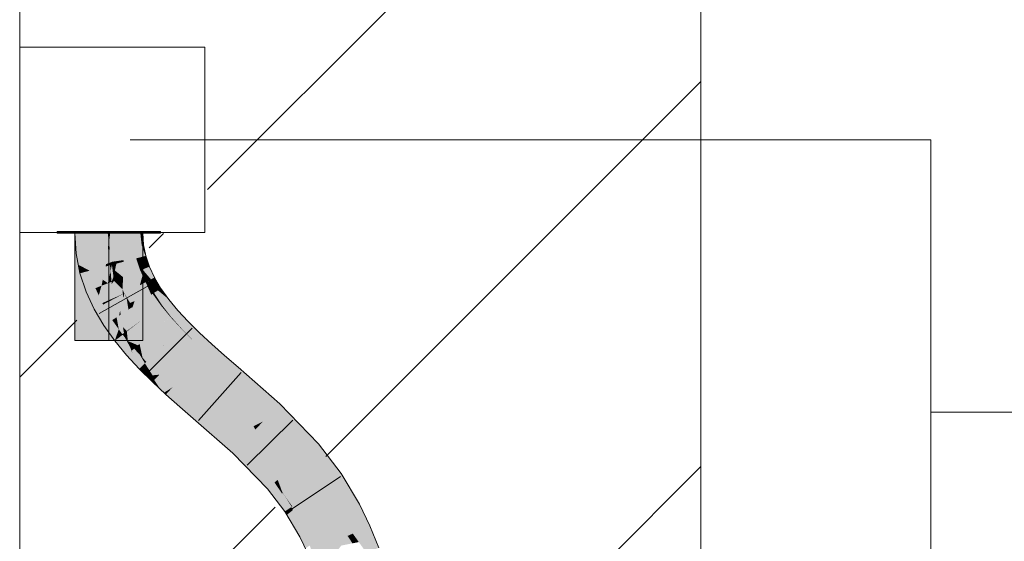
# Model space of a CAD drawing. Extents: x -620 to 3480, y 62 to 1112.
# Tile 246 of 256: x 267.21 to 270.83, y 789.79 to 791.71. Entities that reach past the tile are written whole.
import ezdxf
from ezdxf.lldxf.tags import DXFTag

# ---------------------------------------------------------------- set-up
doc = ezdxf.new("R2010")
doc.units = 0
doc.layers.get('0').update_dxf_attribs({"lineweight": 13})
for name, color, linetype, lineweight, true_color in [('E_Betonbaudose', 1, 'Continuous', 13, 0xff0000), ('E_Detail_Wandschraffur', 7, 'Continuous', 5, 0xc0c0c0), ('E_Leerrohr 25-A06GA2TQ8I', 7, 'Continuous', 9, 0xff8000), ('E_Leerrohr 25-Shading', 7, 'Continuous', 9, 0xff8000)]:
    doc.layers.add(name, color=color, linetype=linetype, lineweight=lineweight, true_color=true_color)
doc.layers.add('E_Detail_Linie_Text_Bem', color=7, linetype='Continuous', lineweight=13)
tags = doc.linetypes.add('fein_strichliert', pattern=[4, 1, -2, 1]).pattern_tags.tags
tags[8:9] = [DXFTag(74, 4), DXFTag(75, 0), DXFTag(340, '0'), DXFTag(46, 0.0), DXFTag(50, 0.0), DXFTag(44, 0.0), DXFTag(45, 0.0)]
tags[6:7] = [DXFTag(74, 4), DXFTag(75, 0), DXFTag(340, '0'), DXFTag(46, 0.0), DXFTag(50, 0.0), DXFTag(44, 0.0), DXFTag(45, 0.0)]
tags[4:5] = [DXFTag(74, 4), DXFTag(75, 0), DXFTag(340, '0'), DXFTag(46, 0.0), DXFTag(50, 0.0), DXFTag(44, 0.0), DXFTag(45, 0.0)]
tags = doc.linetypes.add('STRICHPUNKT2-A06GA2TR8I', pattern=[12.7, 6.35, -3.175, 0, -3.175]).pattern_tags.tags
tags[10:11] = [DXFTag(74, 4), DXFTag(75, 0), DXFTag(340, '0'), DXFTag(46, 0.0), DXFTag(50, 0.0), DXFTag(44, 0.0), DXFTag(45, 0.0)]
tags[8:9] = [DXFTag(74, 4), DXFTag(75, 0), DXFTag(340, '0'), DXFTag(46, 0.0), DXFTag(50, 0.0), DXFTag(44, 0.0), DXFTag(45, 0.0)]
tags[6:7] = [DXFTag(74, 4), DXFTag(75, 0), DXFTag(340, '0'), DXFTag(46, 0.0), DXFTag(50, 0.0), DXFTag(44, 0.0), DXFTag(45, 0.0)]
tags[4:5] = [DXFTag(74, 4), DXFTag(75, 0), DXFTag(340, '0'), DXFTag(46, 0.0), DXFTag(50, 0.0), DXFTag(44, 0.0), DXFTag(45, 0.0)]

# ---------------------------------------------------------------- blocks, each defined once
blk = doc.blocks.new('Shading-A06GA2BD8I', base_point=(267.5467, 773.509))
at = {"layer": 'E_Leerrohr 25-Shading', "color": 32, "true_color": 0xd96d00}
for points in [[(267.4135, 790.9289), (267.3509, 790.9289), (267.4137, 790.9229), (267.3509, 790.9229)], [(267.45, 790.9289), (267.4135, 790.9289), (267.4498, 790.9229), (267.4137, 790.9229)], [(267.4159, 790.9229), (267.5409, 790.8833), (267.5386, 790.9229)], [(267.5409, 790.8833), (267.4159, 790.9229), (267.5409, 790.651), (267.4159, 790.7976)], [(267.4498, 790.9229), (267.5409, 790.9229), (267.45, 790.9289), (267.5409, 790.9289)], [(267.5409, 790.8833), (267.5409, 790.9229), (267.5386, 790.9229)], [(267.5521, 790.9289), (267.5409, 790.9289), (267.5521, 790.9229), (267.5409, 790.9229)], [(267.5474, 790.9229), (267.5409, 790.5289), (267.5474, 790.5289)], [(267.5474, 790.9229), (267.5463, 790.9229), (267.5409, 790.5289), (267.5409, 790.8833)], [(267.5463, 790.9229), (267.5409, 790.9229), (267.5409, 790.8833)], [(267.5474, 790.5289), (267.6659, 790.5289), (267.5474, 790.9229), (267.6659, 790.9229)], [(267.5785, 790.9289), (267.5521, 790.9289), (267.5786, 790.9229), (267.5521, 790.9229)], [(267.5785, 790.9289), (267.5786, 790.9229), (267.5799, 790.9289), (267.5799, 790.9229)], [(267.6521, 790.9289), (267.5799, 790.9289), (267.6518, 790.9229), (267.5799, 790.9229)], [(267.6559, 790.9229), (267.6567, 790.9289), (267.6518, 790.9229), (267.6521, 790.9289)], [(267.6632, 790.9229), (267.6645, 790.9289), (267.6559, 790.9229), (267.6567, 790.9289)], [(267.6726, 790.9229), (267.6743, 790.9289), (267.6632, 790.9229), (267.6645, 790.9289)], [(267.6849, 790.9289), (267.6743, 790.9289), (267.683, 790.9229), (267.6726, 790.9229)], [(267.683, 790.9229), (267.7309, 790.9229), (267.6849, 790.9289), (267.7309, 790.9289)], [(267.4159, 790.7976), (267.4159, 790.5289), (267.5409, 790.651), (267.5409, 790.5289)]]:
    blk.add_solid(points, dxfattribs=at)
at = {"layer": 'E_Leerrohr 25-Shading', "color": 34, "true_color": 0xb05800}
for points in [[(267.4159, 790.9229), (267.4208, 790.8475), (267.4243, 790.848)], [(267.4571, 790.8522), (267.4525, 790.9229), (267.4243, 790.848), (267.4159, 790.9229)], [(267.6305, 790.9229), (267.6292, 790.9229), (267.6324, 790.8752)], [(267.6336, 790.8754), (267.6329, 790.9229), (267.6324, 790.8752), (267.6305, 790.9229)], [(267.6357, 790.8757), (267.636, 790.9229), (267.6336, 790.8754), (267.6329, 790.9229)], [(267.6384, 790.876), (267.6396, 790.9229), (267.6357, 790.8757), (267.636, 790.9229)], [(267.6616, 790.879), (267.6566, 790.9229), (267.6384, 790.876), (267.6396, 790.9229)], [(267.6687, 790.88), (267.6659, 790.9229), (267.6616, 790.879), (267.6566, 790.9229)], [(267.6336, 790.8754), (267.6324, 790.8752), (267.6414, 790.8301)], [(267.6425, 790.8301), (267.6357, 790.8757), (267.6414, 790.8301), (267.6336, 790.8754)], [(267.6443, 790.8306), (267.6384, 790.876), (267.6425, 790.8301), (267.6357, 790.8757)], [(267.6755, 790.8389), (267.6616, 790.879), (267.6443, 790.8306), (267.6384, 790.876)], [(267.6768, 790.8392), (267.6687, 790.88), (267.6755, 790.8389), (267.6616, 790.879)], [(267.4289, 790.8067), (267.4406, 790.8005), (267.4208, 790.8475), (267.4243, 790.848)], [(267.4406, 790.8005), (267.4706, 790.7847), (267.4243, 790.848), (267.4571, 790.8522)], [(267.6453, 790.8275), (267.6755, 790.8389), (267.6443, 790.8306)], [(267.6453, 790.8275), (267.6902, 790.7994), (267.6755, 790.8389), (267.6789, 790.8331)], [(267.6789, 790.8331), (267.6768, 790.8392), (267.6755, 790.8389)], [(267.4289, 790.8067), (267.4352, 790.7753), (267.4394, 790.7764)], [(267.4394, 790.7764), (267.4481, 790.7787), (267.4289, 790.8067), (267.4406, 790.8005)], [(267.4481, 790.7787), (267.4706, 790.7847), (267.4406, 790.8005)], [(267.6425, 790.8301), (267.6414, 790.8301), (267.6415, 790.8299)], [(267.6425, 790.8301), (267.6415, 790.8299), (267.6429, 790.829)], [(267.6429, 790.829), (267.6415, 790.8299), (267.6447, 790.8232), (267.6425, 790.8269)], [(267.6443, 790.8306), (267.6425, 790.8301), (267.6453, 790.8275), (267.6429, 790.829)], [(267.6425, 790.8269), (267.6562, 790.7859), (267.6447, 790.8232)], [(267.6429, 790.829), (267.6447, 790.8232), (267.6453, 790.8275), (267.6482, 790.8172)], [(267.6447, 790.8232), (267.6562, 790.7859), (267.6482, 790.8172), (267.6571, 790.7863)], [(267.6453, 790.8275), (267.6482, 790.8172), (267.6902, 790.7994), (267.6647, 790.7893)], [(267.6482, 790.8172), (267.6571, 790.7863), (267.6647, 790.7893)], [(267.6958, 790.7529), (267.7087, 790.7597), (267.6647, 790.7893), (267.6902, 790.7994)], [(267.4394, 790.7764), (267.4352, 790.7753), (267.476, 790.7142), (267.4579, 790.707)], [(267.476, 790.7142), (267.4841, 790.7175), (267.4394, 790.7764), (267.4481, 790.7787)], [(267.4841, 790.7175), (267.4919, 790.7206), (267.4481, 790.7787), (267.4706, 790.7847)], [(267.6649, 790.7671), (267.6565, 790.786), (267.6562, 790.7859)], [(267.6571, 790.7863), (267.6565, 790.786), (267.6578, 790.7845)], [(267.6649, 790.7671), (267.6658, 790.7664), (267.6565, 790.786), (267.6578, 790.7845)], [(267.6571, 790.7863), (267.6883, 790.749), (267.6647, 790.7893), (267.6958, 790.7529)], [(267.6883, 790.749), (267.6571, 790.7863), (267.6578, 790.7845)], [(267.6658, 790.7664), (267.6883, 790.749), (267.6578, 790.7845)], [(267.6658, 790.7664), (267.6649, 790.7671), (267.6662, 790.7656)], [(267.6669, 790.7647), (267.6649, 790.7671), (267.6714, 790.7532)], [(267.6829, 790.7461), (267.6883, 790.749), (267.6662, 790.7656), (267.6658, 790.7664)], [(267.6763, 790.7426), (267.6669, 790.7647), (267.6714, 790.7532)], [(267.6763, 790.7426), (267.6816, 790.7454), (267.6669, 790.7647), (267.6801, 790.7493)], [(267.6763, 790.7426), (267.7017, 790.6998), (267.6799, 790.7446), (267.6978, 790.7112)], [(267.6978, 790.7112), (267.6946, 790.7207), (267.6799, 790.7446), (267.6816, 790.7454)], [(267.6816, 790.7454), (267.6829, 790.7461), (267.6801, 790.7493)], [(267.6946, 790.7207), (267.6873, 790.7422), (267.6816, 790.7454), (267.6829, 790.7461)], [(267.7262, 790.7158), (267.6883, 790.749), (267.7213, 790.7125), (267.6829, 790.7461)], [(267.7213, 790.7125), (267.6873, 790.7422), (267.7072, 790.7034)], [(267.7072, 790.7034), (267.6873, 790.7422), (267.7046, 790.7017), (267.6946, 790.7207)], [(267.7262, 790.7158), (267.6958, 790.7529), (267.6883, 790.749)], [(267.7309, 790.7224), (267.7087, 790.7597), (267.6958, 790.7529)], [(267.7262, 790.7158), (267.7324, 790.7198), (267.6958, 790.7529), (267.7309, 790.7224)], [(267.5199, 790.6602), (267.5173, 790.6658), (267.4579, 790.707), (267.476, 790.7142)], [(267.5199, 790.6602), (267.4579, 790.707), (267.4875, 790.6431)], [(267.5173, 790.6658), (267.4919, 790.7206), (267.476, 790.7142)], [(267.7046, 790.7017), (267.6946, 790.7207), (267.7034, 790.7009), (267.6978, 790.7112)], [(267.6978, 790.7112), (267.7017, 790.6998), (267.7034, 790.7009)], [(267.7034, 790.7009), (267.7017, 790.6998), (267.7048, 790.6987)], [(267.7029, 790.6994), (267.7017, 790.6998), (267.7321, 790.6572)], [(267.7326, 790.6576), (267.7048, 790.6987), (267.7321, 790.6572), (267.7029, 790.6994)], [(267.7071, 790.6979), (267.7046, 790.7017), (267.7048, 790.6987), (267.7034, 790.7009)], [(267.7117, 790.6964), (267.7072, 790.7034), (267.7071, 790.6979), (267.7046, 790.7017)], [(267.7071, 790.6979), (267.7048, 790.6987), (267.7334, 790.6582), (267.7326, 790.6576)], [(267.7334, 790.6582), (267.7354, 790.6597), (267.7071, 790.6979), (267.7117, 790.6964)], [(267.7213, 790.7125), (267.7072, 790.7034), (267.7611, 790.6795), (267.7117, 790.6964)], [(267.7354, 790.6597), (267.7611, 790.6795), (267.7117, 790.6964)], [(267.7533, 790.6905), (267.7439, 790.7036), (267.7213, 790.7125), (267.7262, 790.7158)], [(267.7213, 790.7125), (267.7611, 790.6795), (267.7533, 790.6905)], [(267.7439, 790.7036), (267.7324, 790.7198), (267.7262, 790.7158)], [(267.5199, 790.6602), (267.4875, 790.6431), (267.5536, 790.6033), (267.5229, 790.5833)], [(267.7326, 790.6576), (267.7321, 790.6572), (267.7671, 790.6148)], [(267.7675, 790.6151), (267.7334, 790.6582), (267.7671, 790.6148), (267.7326, 790.6576)], [(267.7688, 790.6163), (267.7354, 790.6597), (267.7675, 790.6151), (267.7334, 790.6582)], [(267.7946, 790.6389), (267.7611, 790.6795), (267.7688, 790.6163), (267.7354, 790.6597)], [(267.7688, 790.6163), (267.7671, 790.6148), (267.8069, 790.5733), (267.8062, 790.5725)], [(267.8325, 790.598), (267.7946, 790.6389), (267.8069, 790.5733), (267.7688, 790.6163)], [(267.5775, 790.5698), (267.5536, 790.6033), (267.5629, 790.5272), (267.5229, 790.5833)], [(267.8741, 790.5568), (267.8325, 790.598), (267.849, 790.5306), (267.8069, 790.5733)], [(267.5775, 790.5698), (267.5629, 790.5272), (267.5883, 790.5468)], [(267.5883, 790.5468), (267.5629, 790.5272), (267.6205, 790.4868), (267.6064, 790.4744)], [(267.5919, 790.5496), (267.5775, 790.5698), (267.5883, 790.5468)], [(267.6236, 790.4895), (267.5916, 790.5493), (267.6205, 790.4868), (267.5883, 790.5468)], [(267.6236, 790.4895), (267.5919, 790.5496), (267.5916, 790.5493)], [(267.5919, 790.5496), (267.6201, 790.5023), (267.5999, 790.5398)], [(267.5919, 790.5496), (267.6236, 790.4895), (267.6201, 790.5023), (267.6245, 790.4902)], [(267.8069, 790.5733), (267.8062, 790.5725), (267.849, 790.5306), (267.8487, 790.5303)], [(267.8741, 790.5568), (267.8487, 790.5303), (267.9188, 790.5152), (267.8942, 790.4881)], [(267.6201, 790.5023), (267.6111, 790.5262), (267.5999, 790.5398)], [(267.6245, 790.4902), (267.6339, 790.4985), (267.6111, 790.5262)], [(267.9188, 790.5152), (267.8942, 790.4881), (267.9661, 790.4731), (267.9419, 790.4456)], [(267.6205, 790.4868), (267.6064, 790.4744), (267.6557, 790.4272), (267.6527, 790.4243)], [(267.6587, 790.4301), (267.6236, 790.4895), (267.6557, 790.4272), (267.6205, 790.4868)], [(267.6236, 790.4895), (267.6275, 790.4829), (267.6245, 790.4902)], [(267.6275, 790.4829), (267.6587, 790.4301), (267.6245, 790.4902), (267.6339, 790.4985)], [(267.6339, 790.4985), (267.6587, 790.4301), (267.6425, 790.4893), (267.6706, 790.4416)], [(267.6706, 790.4416), (267.6736, 790.4445), (267.6425, 790.4893), (267.6555, 790.4751)], [(267.6555, 790.4751), (267.6736, 790.4445), (267.6649, 790.465), (267.6758, 790.4466)], [(267.9661, 790.4731), (267.9419, 790.4456), (268.0158, 790.43), (267.9917, 790.4025)], [(267.6587, 790.4301), (267.6789, 790.3983), (267.6706, 790.4416), (267.6971, 790.4)], [(267.6758, 790.4466), (267.679, 790.4497), (267.6649, 790.465)], [(267.6971, 790.4), (267.7016, 790.4004), (267.6706, 790.4416), (267.6736, 790.4445)], [(267.6736, 790.4445), (267.7016, 790.4004), (267.6758, 790.4466), (267.7049, 790.4007)], [(267.7049, 790.4007), (267.7263, 790.4028), (267.6758, 790.4466), (267.679, 790.4497)], [(267.6557, 790.4272), (267.6527, 790.4243), (267.6659, 790.4112)], [(267.6789, 790.3983), (267.6587, 790.4301), (267.6659, 790.4112), (267.6557, 790.4272)], [(267.6789, 790.3983), (267.701, 790.3763), (267.6971, 790.4), (267.7076, 790.3833)], [(267.7076, 790.3833), (267.7106, 790.3864), (267.6971, 790.4), (267.7016, 790.4004)], [(267.7016, 790.4004), (267.7106, 790.3864), (267.7049, 790.4007), (267.7126, 790.3885)], [(267.7126, 790.3885), (267.7263, 790.4028), (267.7049, 790.4007)], [(267.7464, 790.3381), (267.7753, 790.3572), (267.7126, 790.3885), (267.7263, 790.4028)], [(268.0158, 790.43), (267.9917, 790.4025), (268.1684, 790.2956), (268.1432, 790.269)], [(267.7076, 790.3833), (267.701, 790.3763), (267.7309, 790.3486)], [(267.7439, 790.3364), (267.7106, 790.3864), (267.7309, 790.3486), (267.7076, 790.3833)], [(267.7439, 790.3364), (267.7464, 790.3381), (267.7106, 790.3864), (267.7126, 790.3885)], [(267.7507, 790.3302), (267.7513, 790.3308), (267.7439, 790.3364), (267.7464, 790.3381)], [(267.7513, 790.3308), (267.7753, 790.3572), (267.7464, 790.3381)], [(267.7513, 790.3308), (267.7507, 790.3302), (267.7533, 790.3278)], [(267.8253, 790.3128), (267.7753, 790.3572), (267.7533, 790.3278), (267.7513, 790.3308)], [(267.8253, 790.3128), (267.7533, 790.3278), (267.8011, 790.2853)], [(267.8253, 790.3128), (267.8011, 790.2853), (267.8752, 790.2695), (267.851, 790.242)], [(268.3108, 790.1494), (268.1684, 790.2956), (268.1583, 790.2535), (268.1432, 790.269)], [(267.8752, 790.2695), (267.851, 790.242), (268.0215, 790.1409), (267.9963, 790.1143)], [(268.3108, 790.1494), (268.1583, 790.2535), (268.3007, 790.1404)], [(268.1583, 790.2535), (268.2834, 790.1252), (268.3007, 790.1404)], [(268.3856, 790.0505), (268.3108, 790.1494), (268.3007, 790.1404)], [(268.0404, 790.1215), (268.0215, 790.1409), (268.1235, 789.9839), (267.9963, 790.1143)], [(268.0404, 790.1215), (268.1235, 789.9839), (268.1492, 790.0066)], [(268.1509, 790.0081), (268.0404, 790.1215), (268.1492, 790.0066)], [(268.394, 790.0394), (268.3856, 790.0505), (268.2834, 790.1252), (268.3007, 790.1404)], [(268.394, 790.0394), (268.2834, 790.1252), (268.3636, 790.0189)], [(268.394, 790.0394), (268.3636, 790.0189), (268.4606, 789.9274), (268.4285, 789.9098)], [(268.1865, 789.9), (268.178, 789.9648), (268.1235, 789.9839), (268.1492, 790.0066)], [(268.1492, 790.0066), (268.178, 789.9648), (268.1509, 790.0081), (268.1772, 789.9713)], [(268.1772, 789.9713), (268.1768, 789.9736), (268.1509, 790.0081)], [(268.1878, 789.9562), (268.1768, 789.9736), (268.1772, 789.9713)], [(268.2144, 789.9188), (268.2169, 789.9204), (268.1877, 789.9563), (268.1768, 789.9736)], [(268.2112, 789.9166), (268.2123, 789.9174), (268.1772, 789.9713), (268.1878, 789.9562)], [(268.2112, 789.9166), (268.1772, 789.9713), (268.178, 789.9648)], [(268.178, 789.9648), (268.1865, 789.9), (268.2112, 789.9166)], [(268.2123, 789.9174), (268.2144, 789.9188), (268.1877, 789.9563)], [(268.2168, 789.9056), (268.2112, 789.9166), (268.1938, 789.8875), (268.1865, 789.9)], [(268.2616, 789.8182), (268.2168, 789.9056), (268.2415, 789.8072), (268.1938, 789.8875)], [(268.2623, 789.8186), (268.2123, 789.9174), (268.2616, 789.8182), (268.2112, 789.9166)], [(268.2623, 789.8186), (268.2663, 789.8208), (268.2123, 789.9174), (268.2144, 789.9188)], [(268.2144, 789.9188), (268.2663, 789.8208), (268.2168, 789.9203), (268.2713, 789.8235)], [(268.2713, 789.8235), (268.2736, 789.8248), (268.2168, 789.9203), (268.2169, 789.9204)], [(268.4606, 789.9274), (268.4285, 789.9098), (268.4995, 789.847), (268.4661, 789.8322)], [(268.2892, 789.7537), (268.2928, 789.7552), (268.2623, 789.8186), (268.2663, 789.8208)], [(268.2663, 789.8208), (268.2928, 789.7552), (268.2713, 789.8235), (268.2996, 789.7582)], [(268.2713, 789.8235), (268.2996, 789.7582), (268.2736, 789.8248), (268.3034, 789.7599)], [(268.3034, 789.7599), (268.3045, 789.7604), (268.2736, 789.8248)], [(268.4995, 789.847), (268.4661, 789.8322), (268.5321, 789.767), (268.4978, 789.7543)], [(268.2782, 789.7755), (268.2616, 789.8182), (268.262, 789.7645), (268.2415, 789.8072)], [(268.2892, 789.7537), (268.2623, 789.8186), (268.287, 789.7527), (268.2616, 789.8182)]]:
    blk.add_solid(points, dxfattribs=at)
at = {"layer": 'E_Leerrohr 25-Shading', "color": 30, "true_color": 0xf57b00}
for points in [[(267.4571, 790.8522), (267.5369, 790.9229), (267.4525, 790.9229)], [(267.5369, 790.9229), (267.4571, 790.8522), (267.5398, 790.901), (267.5381, 790.8629)], [(267.5369, 790.9229), (267.5415, 790.8882), (267.5409, 790.9229)], [(267.5415, 790.8882), (267.5448, 790.8638), (267.5409, 790.9229)], [(267.5501, 790.9229), (267.5409, 790.9229), (267.5512, 790.8646), (267.5448, 790.8638)], [(267.5512, 790.8646), (267.5605, 790.8658), (267.5501, 790.9229), (267.5632, 790.9229)], [(267.5792, 790.9229), (267.5632, 790.9229), (267.5766, 790.8679), (267.5605, 790.8658)], [(267.5952, 790.9229), (267.5792, 790.9229), (267.5961, 790.8705), (267.5766, 790.8679)], [(267.5961, 790.8705), (267.6324, 790.8752), (267.5952, 790.9229), (267.6292, 790.9229)], [(267.5381, 790.8629), (267.542, 790.8634), (267.5398, 790.901), (267.5415, 790.8882)], [(267.542, 790.8634), (267.5448, 790.8638), (267.5415, 790.8882)], [(267.5961, 790.8705), (267.5766, 790.8679), (267.5956, 790.8235), (267.57, 790.82)], [(267.5956, 790.8235), (267.6415, 790.8299), (267.5961, 790.8705), (267.6324, 790.8752)], [(267.4571, 790.8522), (267.4706, 790.7847), (267.5381, 790.8629), (267.5306, 790.8085)], [(267.5306, 790.8085), (267.5449, 790.8141), (267.5381, 790.8629), (267.542, 790.8634)], [(267.5449, 790.8141), (267.5539, 790.8177), (267.542, 790.8634), (267.5448, 790.8638)], [(267.5512, 790.8646), (267.5448, 790.8638), (267.5539, 790.8177)], [(267.5539, 790.8177), (267.5605, 790.8658), (267.5512, 790.8646)], [(267.5766, 790.8679), (267.5605, 790.8658), (267.57, 790.82), (267.5539, 790.8177)], [(267.5306, 790.8085), (267.4706, 790.7847), (267.5295, 790.8002)], [(267.4706, 790.7847), (267.519, 790.7516), (267.5295, 790.8002)], [(267.519, 790.7516), (267.5378, 790.7388), (267.5454, 790.8044), (267.5474, 790.7833)], [(267.519, 790.7516), (267.5454, 790.8044), (267.5295, 790.8002)], [(267.5454, 790.8044), (267.5449, 790.8141), (267.5295, 790.8002), (267.5306, 790.8085)], [(267.5524, 790.8063), (267.5539, 790.8177), (267.5454, 790.8044), (267.5449, 790.8141)], [(267.5474, 790.7833), (267.5524, 790.8063), (267.5454, 790.8044)], [(267.5582, 790.762), (267.5524, 790.8063), (267.5511, 790.7441), (267.5474, 790.7833)], [(267.5524, 790.8063), (267.5546, 790.8069), (267.5539, 790.8177)], [(267.5546, 790.8069), (267.5524, 790.8063), (267.5586, 790.7637), (267.5582, 790.762)], [(267.5539, 790.8177), (267.556, 790.8073), (267.57, 790.82), (267.5688, 790.8106)], [(267.5546, 790.8069), (267.556, 790.8073), (267.5539, 790.8177)], [(267.5546, 790.8069), (267.5633, 790.7854), (267.556, 790.8073)], [(267.5633, 790.7854), (267.5546, 790.8069), (267.5586, 790.7637)], [(267.5688, 790.8106), (267.556, 790.8073), (267.5633, 790.7854)], [(267.5936, 790.761), (267.5956, 790.8177), (267.5633, 790.7854), (267.5688, 790.8106)], [(267.5688, 790.8106), (267.5956, 790.8177), (267.57, 790.82), (267.5956, 790.8235)], [(267.6562, 790.7859), (267.6415, 790.8299), (267.5936, 790.761), (267.5956, 790.8177)], [(267.5956, 790.8177), (267.6415, 790.8299), (267.5956, 790.8235)], [(267.4919, 790.7206), (267.5142, 790.7294), (267.4706, 790.7847), (267.519, 790.7516)], [(267.5474, 790.7833), (267.5378, 790.7388), (267.5511, 790.7441)], [(267.5582, 790.762), (267.5511, 790.7441), (267.5547, 790.7455)], [(267.5601, 790.7477), (267.5582, 790.762), (267.5547, 790.7455)], [(267.5582, 790.762), (267.5601, 790.7477), (267.5586, 790.7637)], [(267.5633, 790.7854), (267.5586, 790.7637), (267.5666, 790.7503), (267.5601, 790.7477)], [(267.5936, 790.761), (267.5633, 790.7854), (267.574, 790.7532)], [(267.5666, 790.7503), (267.574, 790.7532), (267.5633, 790.7854)], [(267.5936, 790.761), (267.574, 790.7532), (267.5911, 790.7164)], [(267.6373, 790.722), (267.6551, 790.7855), (267.5911, 790.7164), (267.5936, 790.761)], [(267.6373, 790.722), (267.6562, 790.7859), (267.6551, 790.7855)], [(267.6373, 790.722), (267.6549, 790.7314), (267.6562, 790.7859), (267.6649, 790.7671)], [(267.6649, 790.7671), (267.6585, 790.7444), (267.6714, 790.7532)], [(267.5142, 790.7294), (267.4919, 790.7206), (267.5042, 790.694)], [(267.5173, 790.6658), (267.5378, 790.7388), (267.5042, 790.694), (267.5142, 790.7294)], [(267.5142, 790.7294), (267.5378, 790.7388), (267.519, 790.7516)], [(267.5378, 790.7388), (267.5173, 790.6658), (267.5511, 790.7441), (267.5587, 790.684)], [(267.5511, 790.7441), (267.5521, 790.7363), (267.5547, 790.7455)], [(267.5521, 790.7363), (267.5587, 790.684), (267.5601, 790.7477), (267.5677, 790.688)], [(267.5521, 790.7363), (267.5601, 790.7477), (267.5547, 790.7455)], [(267.5666, 790.7503), (267.5601, 790.7477), (267.5679, 790.7398)], [(267.5679, 790.7398), (267.5601, 790.7477), (267.5742, 790.6909), (267.5677, 790.688)], [(267.574, 790.7532), (267.5666, 790.7503), (267.5911, 790.7164), (267.5679, 790.7398)], [(267.5911, 790.7164), (267.5679, 790.7398), (267.5926, 790.699), (267.5742, 790.6909)], [(267.6189, 790.6663), (267.6357, 790.673), (267.6373, 790.722), (267.6549, 790.7314)], [(267.6549, 790.7314), (267.6357, 790.673), (267.6763, 790.7426), (267.6962, 790.6976)], [(267.6585, 790.7444), (267.6549, 790.7314), (267.6714, 790.7532), (267.6763, 790.7426)], [(267.6962, 790.6976), (267.7017, 790.6998), (267.6763, 790.7426)], [(267.5591, 790.6808), (267.568, 790.6855), (267.5587, 790.684), (267.5677, 790.688)], [(267.5742, 790.6909), (267.5677, 790.688), (267.5744, 790.6889), (267.568, 790.6855)], [(267.5744, 790.6889), (267.568, 790.6855), (267.5825, 790.6368), (267.5783, 790.6194)], [(267.5926, 790.699), (267.5742, 790.6909), (267.5926, 790.6985), (267.5744, 790.6889)], [(267.5926, 790.6985), (267.5744, 790.6889), (267.594, 790.6844), (267.5825, 790.6368)], [(267.6373, 790.722), (267.5911, 790.7164), (267.5981, 790.7014)], [(267.5926, 790.699), (267.5981, 790.7014), (267.5911, 790.7164)], [(267.594, 790.6844), (267.5981, 790.7014), (267.5926, 790.6985)], [(267.5926, 790.6985), (267.5981, 790.7014), (267.5926, 790.699)], [(267.6069, 790.6814), (267.5981, 790.7014), (267.5991, 790.6329), (267.594, 790.6844)], [(267.6373, 790.722), (267.5981, 790.7014), (267.6189, 790.6663)], [(267.6059, 790.6883), (267.5981, 790.7014), (267.6069, 790.6814)], [(267.6189, 790.6663), (267.6059, 790.6883), (267.6218, 790.6478), (267.6069, 790.6814)], [(267.6966, 790.6965), (267.6277, 790.6516), (267.7178, 790.6462), (267.662, 790.6034)], [(267.6357, 790.673), (267.6289, 790.6524), (267.6962, 790.6976), (267.6966, 790.6965)], [(267.6966, 790.6965), (267.7017, 790.6998), (267.6962, 790.6976)], [(267.7178, 790.6462), (267.7278, 790.6539), (267.6966, 790.6965), (267.7017, 790.6998)], [(267.7278, 790.6539), (267.7321, 790.6572), (267.7017, 790.6998)], [(267.5173, 790.6658), (267.5199, 790.6602), (267.5587, 790.684), (267.5591, 790.6808)], [(267.5591, 790.6808), (267.5199, 790.6602), (267.5696, 790.6137), (267.5536, 790.6033)], [(267.5783, 790.6194), (267.568, 790.6855), (267.5696, 790.6137), (267.5591, 790.6808)], [(267.5991, 790.6329), (267.594, 790.6844), (267.5846, 790.6235), (267.5825, 790.6368)], [(267.6069, 790.6814), (267.5991, 790.6329), (267.6131, 790.642)], [(267.6218, 790.6478), (267.6069, 790.6814), (267.6131, 790.642)], [(267.6277, 790.6516), (267.6289, 790.6524), (267.6189, 790.6663), (267.6357, 790.673)], [(267.6218, 790.6478), (267.6277, 790.6516), (267.6189, 790.6663)], [(267.6218, 790.6478), (267.6283, 790.6506), (267.6277, 790.6516)], [(267.74, 790.5911), (267.7551, 790.6044), (267.7178, 790.6462), (267.7278, 790.6539)], [(267.7551, 790.6044), (267.7671, 790.6148), (267.7278, 790.6539), (267.7321, 790.6572)], [(267.5905, 790.5515), (267.5783, 790.6194), (267.5775, 790.5698), (267.5696, 790.6137)], [(267.5825, 790.6368), (267.5783, 790.6194), (267.5846, 790.6235)], [(267.5846, 790.6235), (267.5783, 790.6194), (267.5967, 790.5559), (267.5905, 790.5515)], [(267.6067, 790.5632), (267.5991, 790.6329), (267.5929, 790.5772), (267.5846, 790.6235)], [(267.5991, 790.6329), (267.6067, 790.5632), (267.6131, 790.642), (267.6249, 790.5764)], [(267.6249, 790.5764), (267.6335, 790.5826), (267.6131, 790.642), (267.6218, 790.6478)], [(267.6218, 790.6478), (267.6335, 790.5826), (267.6283, 790.6506), (267.6397, 790.5872)], [(267.6397, 790.5872), (267.662, 790.6034), (267.6283, 790.6506)], [(267.7178, 790.6462), (267.662, 790.6034), (267.74, 790.5911), (267.7005, 790.5566)], [(267.5696, 790.6137), (267.5536, 790.6033), (267.5775, 790.5698)], [(267.6251, 790.5751), (267.6337, 790.5817), (267.6249, 790.5764), (267.6335, 790.5826)], [(267.6371, 790.5153), (267.6479, 790.5107), (267.6251, 790.5751), (267.6337, 790.5817)], [(267.6335, 790.5826), (267.6337, 790.5817), (267.6397, 790.5872), (267.6399, 790.5864)], [(267.6479, 790.5107), (267.6539, 790.5159), (267.6337, 790.5817), (267.6399, 790.5864)], [(267.6399, 790.5864), (267.662, 790.6034), (267.6397, 790.5872)], [(267.6539, 790.5159), (267.7005, 790.5566), (267.6399, 790.5864), (267.662, 790.6034)], [(267.74, 790.5911), (267.7005, 790.5566), (267.7635, 790.5313), (267.7426, 790.5111)], [(267.8062, 790.5725), (267.7671, 790.6148), (267.7635, 790.5313), (267.74, 790.5911)], [(267.5967, 790.5559), (267.5905, 790.5515), (267.5972, 790.5536), (267.5919, 790.5496)], [(267.5972, 790.5536), (267.5919, 790.5496), (267.5999, 790.5398)], [(267.5929, 790.5772), (267.5967, 790.5559), (267.5994, 790.5579)], [(267.6067, 790.5632), (267.5929, 790.5772), (267.5994, 790.5579)], [(267.5994, 790.5579), (267.5967, 790.5559), (267.6001, 790.5558), (267.5972, 790.5536)], [(267.5999, 790.5398), (267.6111, 790.5262), (267.5972, 790.5536), (267.6001, 790.5558)], [(267.607, 790.5611), (267.6067, 790.5632), (267.6001, 790.5558), (267.5994, 790.5579)], [(267.6111, 790.5262), (267.607, 790.5611), (267.6001, 790.5558)], [(267.6067, 790.5632), (267.607, 790.5611), (267.6249, 790.5764), (267.6251, 790.5751)], [(267.6111, 790.5262), (267.6371, 790.5153), (267.607, 790.5611), (267.6251, 790.5751)], [(267.6539, 790.5159), (267.6621, 790.4778), (267.696, 790.5527), (267.7398, 790.5099)], [(267.7398, 790.5099), (267.7426, 790.5111), (267.696, 790.5527), (267.7005, 790.5566)], [(267.8062, 790.5725), (267.7426, 790.5111), (267.8487, 790.5303), (267.7875, 790.4666)], [(267.6339, 790.4985), (267.6394, 790.5033), (267.6111, 790.5262), (267.6371, 790.5153)], [(267.6394, 790.5033), (267.6479, 790.5107), (267.6371, 790.5153)], [(267.6555, 790.4751), (267.6479, 790.5107), (267.6425, 790.4893), (267.6394, 790.5033)], [(267.6555, 790.4751), (267.6621, 790.4778), (267.6479, 790.5107), (267.6539, 790.5159)], [(267.6649, 790.465), (267.7398, 790.5099), (267.6621, 790.4778)], [(267.6649, 790.465), (267.679, 790.4497), (267.7398, 790.5099), (267.7406, 790.5092)], [(267.7406, 790.5092), (267.679, 790.4497), (267.7869, 790.4659), (267.7263, 790.4028)], [(267.7406, 790.5092), (267.7426, 790.5111), (267.7398, 790.5099)], [(267.7875, 790.4666), (267.7426, 790.5111), (267.7869, 790.4659), (267.7406, 790.5092)], [(267.8487, 790.5303), (267.7875, 790.4666), (267.8942, 790.4881), (267.8347, 790.4227)], [(267.6394, 790.5033), (267.6339, 790.4985), (267.6425, 790.4893)], [(267.6621, 790.4778), (267.6555, 790.4751), (267.6649, 790.465)], [(267.8942, 790.4881), (267.8347, 790.4227), (267.9419, 790.4456), (267.8836, 790.3792)], [(267.7875, 790.4666), (267.7263, 790.4028), (267.8347, 790.4227), (267.7753, 790.3572)], [(267.9419, 790.4456), (267.8836, 790.3792), (267.9917, 790.4025), (267.9334, 790.336)], [(267.8347, 790.4227), (267.7753, 790.3572), (267.8836, 790.3792), (267.8253, 790.3128)], [(268.1432, 790.269), (267.9917, 790.4025), (268.0724, 790.2137), (267.9334, 790.336)], [(267.8836, 790.3792), (267.8253, 790.3128), (267.9334, 790.336), (267.8752, 790.2695)], [(268.0724, 790.2137), (267.9334, 790.336), (268.0215, 790.1409), (267.8752, 790.2695)], [(268.1432, 790.269), (268.0724, 790.2137), (268.1067, 790.2307)], [(268.1583, 790.2535), (268.1432, 790.269), (268.1067, 790.2307)], [(268.0724, 790.2137), (268.0824, 790.205), (268.1067, 790.2307)], [(268.2834, 790.1252), (268.1583, 790.2535), (268.0824, 790.205), (268.1067, 790.2307)], [(268.0724, 790.2137), (268.0215, 790.1409), (268.0786, 790.201)], [(268.0786, 790.201), (268.0215, 790.1409), (268.1608, 790.0168), (268.1509, 790.0081)], [(268.0824, 790.205), (268.0724, 790.2137), (268.0786, 790.201)], [(268.2171, 790.0667), (268.0824, 790.205), (268.1608, 790.0168), (268.0786, 790.201)], [(268.2227, 790.0716), (268.2834, 790.1252), (268.0824, 790.205)], [(268.2171, 790.0667), (268.2227, 790.0716), (268.0824, 790.205)], [(268.3636, 790.0189), (268.2834, 790.1252), (268.3069, 789.9808), (268.2227, 790.0716)], [(268.2902, 789.9697), (268.2171, 790.0667), (268.1768, 789.9736), (268.1608, 790.0168)], [(268.3069, 789.9808), (268.2227, 790.0716), (268.2967, 789.974), (268.2171, 790.0667)], [(268.2171, 790.0667), (268.2902, 789.9697), (268.2967, 789.974)], [(268.1608, 790.0168), (268.1509, 790.0081), (268.1768, 789.9736)], [(268.4285, 789.9098), (268.3636, 790.0189), (268.3855, 789.8862), (268.3069, 789.9808)], [(268.2902, 789.9697), (268.1768, 789.9736), (268.2169, 789.9204)], [(268.2902, 789.9697), (268.2169, 789.9204), (268.351, 789.8673), (268.2736, 789.8248)], [(268.3704, 789.8779), (268.2967, 789.974), (268.3568, 789.8704), (268.2902, 789.9697)], [(268.2902, 789.9697), (268.351, 789.8673), (268.3568, 789.8704)], [(268.3855, 789.8862), (268.3069, 789.9808), (268.3704, 789.8779), (268.2967, 789.974)], [(268.4661, 789.8322), (268.4285, 789.9098), (268.4365, 789.8191), (268.3855, 789.8862)], [(268.351, 789.8673), (268.2736, 789.8248), (268.3853, 789.7963), (268.3045, 789.7604)], [(268.3568, 789.8704), (268.351, 789.8673), (268.3983, 789.8021), (268.3853, 789.7963)], [(268.4175, 789.8107), (268.3704, 789.8779), (268.3983, 789.8021), (268.3568, 789.8704)], [(268.4365, 789.8191), (268.3855, 789.8862), (268.4175, 789.8107), (268.3704, 789.8779)], [(268.4978, 789.7543), (268.4661, 789.8322), (268.4857, 789.7498), (268.4365, 789.8191)], [(268.394, 789.775), (268.3853, 789.7963), (268.3321, 789.6926), (268.3045, 789.7604)], [(268.394, 789.775), (268.4353, 789.7834), (268.3853, 789.7963), (268.4175, 789.8107)], [(268.4353, 789.7834), (268.4585, 789.7881), (268.4175, 789.8107), (268.4365, 789.8191)]]:
    blk.add_solid(points, dxfattribs=at)
blk = doc.blocks.new('Referenz-A06GA2TU8I')
at = {"layer": 'E_Betonbaudose', "linetype": 'Continuous', "ltscale": 0.13}
for p, q in [((267.2139, 790.9254), (267.2139, 791.6054)), ((267.2139, 791.6054), (267.8939, 791.6054)), ((267.8939, 791.6054), (267.8939, 790.9254)), ((267.8939, 790.9254), (267.2139, 790.9254))]:
    blk.add_line(p, q, dxfattribs=at)
at = {"layer": 'E_Detail_Linie_Text_Bem', "linetype": 'Continuous', "ltscale": 0.13}
for p, q in [((269.7139, 813.2654), (269.7139, 773.2654)), ((267.2139, 773.2654), (267.2139, 801.2654))]:
    blk.add_line(p, q, dxfattribs=at)
at = {"layer": 'E_Detail_Linie_Text_Bem', "color": 0, "linetype": 'Continuous', "ltscale": 0.13}
for p, q in [((267.6198, 791.2654), (270.5578, 791.2654)), ((270.5578, 789.2654), (270.5578, 791.2654)), ((270.5578, 790.2654), (271.1772, 790.2654))]:
    blk.add_line(p, q, dxfattribs=at)
at = {"layer": 'E_Detail_Wandschraffur', "linetype": 'fein_strichliert', "ltscale": 0.13}
for p, q in [((267.9031, 791.0829), (269.7139, 792.8938)), ((267.6889, 790.8687), (267.7413, 790.9211)), ((267.2139, 790.3938), (267.4233, 790.6032)), ((268.6516, 789.003), (269.7139, 790.0653))]:
    blk.add_line(p, q, dxfattribs=at)
at = {"layer": 'E_Detail_Wandschraffur', "linetype": 'ByBlock', "ltscale": 0.13}
for p, q in [((268.337, 790.1026), (269.7139, 791.4796)), ((267.8398, 789.6054), (268.1512, 789.9168))]:
    blk.add_line(p, q, dxfattribs=at)
at = {"layer": 'E_Leerrohr 25-A06GA2TQ8I', "linetype": 'Continuous', "ltscale": 0.13}
for p, q in [((267.3509, 790.9289), (267.3509, 790.9229)), ((267.3509, 790.9289), (267.4622, 790.9289)), ((267.3509, 790.9229), (267.4622, 790.9229)), ((267.4159, 790.9229), (267.4159, 790.5289)), ((267.4159, 790.9229), (267.4891, 790.9229)), ((267.4159, 790.9229), (267.6659, 790.9229)), ((267.4159, 790.9229), (267.4208, 790.8475)), ((267.4622, 790.9289), (267.6196, 790.9289)), ((267.4622, 790.9229), (267.6196, 790.9229)), ((267.4891, 790.9229), (267.5926, 790.9229)), ((267.5926, 790.9229), (267.6659, 790.9229)), ((267.6196, 790.9289), (267.7309, 790.9289)), ((267.6196, 790.9229), (267.7309, 790.9229)), ((267.6659, 790.5289), (267.6659, 790.9229)), ((267.6659, 790.9229), (267.6687, 790.88)), ((267.7309, 790.9229), (267.7309, 790.9289)), ((267.6687, 790.88), (267.6769, 790.8393)), ((267.4208, 790.8475), (267.4352, 790.7753)), ((267.6769, 790.8393), (267.6902, 790.7994)), ((267.6902, 790.7994), (267.7087, 790.7597)), ((267.4352, 790.7753), (267.4579, 790.7071)), ((267.5056, 790.6271), (267.71, 790.743)), ((267.7087, 790.7597), (267.7324, 790.7198)), ((267.4579, 790.7071), (267.4875, 790.6431)), ((267.7324, 790.7198), (267.7611, 790.6795)), ((267.7611, 790.6795), (267.7947, 790.6389)), ((267.4875, 790.6431), (267.5229, 790.5833)), ((267.7947, 790.6389), (267.8325, 790.598)), ((267.5229, 790.5833), (267.5629, 790.5272)), ((267.8325, 790.598), (267.8741, 790.5567)), ((267.6803, 790.4074), (267.8465, 790.5736)), ((267.8741, 790.5567), (267.9188, 790.5152)), ((267.4159, 790.5289), (267.4891, 790.5289)), ((267.4891, 790.5289), (267.5926, 790.5289)), ((267.5629, 790.5272), (267.6064, 790.4744)), ((267.5926, 790.5289), (267.6659, 790.5289)), ((267.9188, 790.5152), (267.9661, 790.4731)), ((267.6064, 790.4744), (267.6527, 790.4243)), ((267.9661, 790.4731), (268.0158, 790.43)), ((267.6527, 790.4243), (267.701, 790.3764)), ((267.8708, 790.2346), (268.0264, 790.4107)), ((268.0158, 790.43), (268.1684, 790.2956)), ((267.701, 790.3764), (267.7507, 790.3302)), ((267.7507, 790.3302), (267.8011, 790.2853)), ((268.1684, 790.2956), (268.3108, 790.1494)), ((267.8011, 790.2853), (267.851, 790.242)), ((267.851, 790.242), (267.9963, 790.1143)), ((268.0489, 790.071), (268.2162, 790.236)), ((268.3108, 790.1494), (268.394, 790.0394)), ((267.9963, 790.1143), (268.1235, 789.9839)), ((268.394, 790.0394), (268.4606, 789.9274)), ((268.1961, 789.8984), (268.3919, 790.0284)), ((268.1235, 789.9839), (268.1865, 789.9)), ((268.1865, 789.9), (268.2415, 789.8072)), ((268.4606, 789.9274), (268.4996, 789.8471)), ((268.4996, 789.8471), (268.5321, 789.767)), ((268.2415, 789.8072), (268.2711, 789.7456))]:
    blk.add_line(p, q, dxfattribs=at)
at = {"layer": 'E_Leerrohr 25-A06GA2TQ8I', "linetype": 'STRICHPUNKT2-A06GA2TR8I', "lineweight": 5, "ltscale": 0.13}
blk.add_line((267.5409, 790.9229), (267.5409, 790.5289), dxfattribs=at)

msp = doc.modelspace()

# ---------------------------------------------------------------- block references
at = {"color": 8, "lineweight": 25, "ltscale": 0.25, "true_color": 0x808080}
msp.add_blockref('Referenz-A06GA2TU8I', (0, 0), dxfattribs=at)
msp.add_blockref('Shading-A06GA2BD8I', (267.5467, 773.509))

doc.saveas('drawing.dxf')
